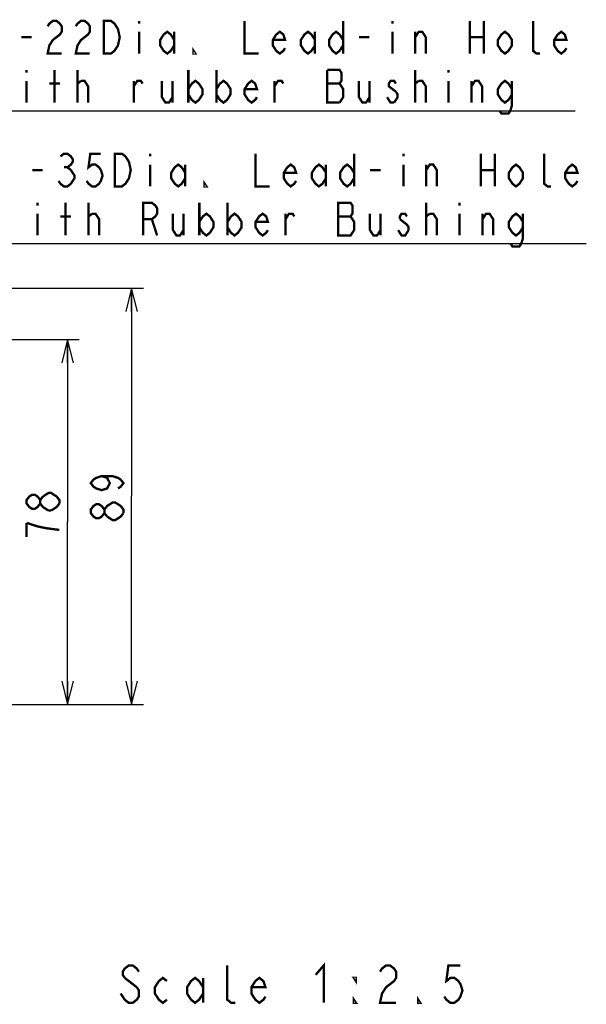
# Model space of a CAD drawing. Extents: x 28 to 410, y 34 to 287.
# Tile 6 of 33: x 115 to 163, y 35 to 119. Entities that reach past the tile are written whole.
import ezdxf

# ---------------------------------------------------------------- set-up
doc = ezdxf.new("R2010")
doc.units = 0
doc.header["$LTSCALE"] = 23.1
doc.layers.get('0').update_dxf_attribs({"linetype": 'CONTINUOUS'})
doc.layers.add('ALL_DIM', color=7, linetype='CONTINUOUS')
doc.layers.add('ALL_NOTE', color=7, linetype='CONTINUOUS')
doc.dimstyles.get("Standard").update_dxf_attribs({"dimtxt": 2.5, "dimasz": 2.5, "dimexe": 1.25, "dimexo": 0.625, "dimtad": 1, "dimcen": 2.5, "dimazin": 3, "dimtfac": 1, "dimtmove": 0, "dimatfit": 3})

# ---------------------------------------------------------------- blocks, each defined once
blk = doc.blocks.new('_OPEN')
at = {"color": 0, "linetype": 'BYBLOCK'}
for p, q in [((0, 0), (-1, 0.25)), ((-1, -0.25), (0, 0)), ((-1, 0), (0, 0))]:
    blk.add_line(p, q, dxfattribs=at)
blk = doc.blocks.new('*D8')
at = {"layer": 'ALL_DIM', "color": 2, "linetype": 'CONTINUOUS'}
for p, q in [((90.966, 91.993), (120.021, 91.993)), ((119.021, 91.993), (119.021, 76.373)), ((119.021, 60.753), (119.021, 76.373)), ((106.966, 60.753), (120.021, 60.753))]:
    blk.add_line(p, q, dxfattribs=at)
at = {"layer": 'ALL_DIM', "color": 2, "linetype": 'CONTINUOUS', "xscale": 2, "yscale": 2, "zscale": 2}
for p, rotation in [((119.021, 91.993), 90), ((119.021, 60.753), 270)]:
    blk.add_blockref('_OPEN', p, dxfattribs=dict(at, rotation=rotation))
blk = doc.blocks.new('*D9')
at = {"layer": 'ALL_DIM', "color": 2, "linetype": 'CONTINUOUS'}
for p, q in [((102.166, 96.393), (125.509, 96.393)), ((124.509, 96.393), (124.509, 78.573)), ((124.509, 60.753), (124.509, 78.573)), ((106.966, 60.753), (125.509, 60.753))]:
    blk.add_line(p, q, dxfattribs=at)
at = {"layer": 'ALL_DIM', "color": 2, "linetype": 'CONTINUOUS', "xscale": 2, "yscale": 2, "zscale": 2}
for p, rotation in [((124.509, 96.393), 90), ((124.509, 60.753), 270)]:
    blk.add_blockref('_OPEN', p, dxfattribs=dict(at, rotation=rotation))

msp = doc.modelspace()

# ---------------------------------------------------------------- linework, layer by layer
at = {"layer": 'ALL_DIM', "color": 2, "linetype": 'CONTINUOUS', "const_width": 0.2}
for points in [[(121.942, 80.295), (122.409, 80.144), (122.642, 79.693), (122.409, 79.241), (121.942, 79.091), (121.476, 79.241), (121.242, 79.392), (121.009, 79.693), (121.242, 79.994), (121.476, 80.144), (121.942, 80.295), (122.876, 80.295), (123.342, 80.144), (123.576, 79.994), (123.809, 79.693), (123.576, 79.392), (123.342, 79.241)], [(116.687, 77.949), (116.454, 77.648), (116.221, 77.498), (115.987, 77.498), (115.754, 77.648), (115.521, 77.949), (115.521, 78.25), (115.754, 78.551), (115.987, 78.702), (116.221, 78.702), (116.454, 78.551), (116.687, 78.25)], [(117.387, 77.347), (116.921, 77.648), (116.687, 77.949), (116.687, 78.25), (116.921, 78.551)], [(116.921, 78.551), (117.387, 78.852), (117.621, 78.852), (118.087, 78.551)], [(118.087, 78.551), (118.321, 78.25), (118.321, 77.949)], [(118.321, 77.949), (118.087, 77.648), (117.621, 77.347)], [(122.176, 77.134), (121.942, 76.833), (121.709, 76.683), (121.476, 76.683), (121.242, 76.833), (121.009, 77.134), (121.009, 77.435), (121.242, 77.736), (121.476, 77.887), (121.709, 77.887), (121.942, 77.736), (122.176, 77.435)], [(122.409, 76.833), (122.176, 77.134), (122.176, 77.435), (122.409, 77.736), (122.642, 77.887), (122.876, 78.037), (123.109, 78.037), (123.576, 77.736)], [(123.576, 77.736), (123.809, 77.435), (123.809, 77.134)], [(117.621, 77.347), (117.387, 77.347)], [(123.809, 77.134), (123.576, 76.833), (123.342, 76.683), (123.109, 76.532), (122.876, 76.532), (122.409, 76.833)], [(115.521, 76.294), (115.521, 75.09)], [(118.321, 75.692), (117.154, 75.842), (116.454, 75.993), (115.521, 76.294)]]:
    msp.add_lwpolyline(points, dxfattribs=at)
at = {"layer": 'ALL_NOTE', "color": 2, "linetype": 'CONTINUOUS'}
for p, q in [((111.9, 111.556), (162.468, 111.556)), ((112.841, 100.188), (163.409, 100.188))]:
    msp.add_line(p, q, dxfattribs=at)
at = {"layer": 'ALL_NOTE', "color": 2, "linetype": 'CONTINUOUS', "const_width": 0.2}
for points in [[(117.318, 118.789), (117.468, 119.023), (117.769, 119.256), (118.07, 119.256), (118.371, 119.023), (118.522, 118.789), (118.522, 118.323), (118.371, 118.089), (118.07, 117.856), (117.769, 117.623), (117.468, 117.156), (117.318, 116.456), (118.522, 116.456)], [(119.726, 118.789), (119.876, 119.023), (120.177, 119.256), (120.478, 119.256), (120.779, 119.023), (120.93, 118.789), (120.93, 118.323), (120.779, 118.089), (120.478, 117.856), (120.177, 117.623), (119.876, 117.156), (119.726, 116.456), (120.93, 116.456)], [(122.134, 119.256), (122.736, 119.256), (123.037, 119.023), (123.187, 118.789), (123.338, 118.556), (123.488, 117.856), (123.338, 117.156), (123.187, 116.923), (123.037, 116.689), (122.736, 116.456), (122.134, 116.456), (122.134, 119.256)], [(125.144, 119.256), (125.144, 119.023)], [(134.174, 119.256), (134.174, 116.456), (135.378, 116.456)], [(142.602, 119.256), (142.602, 116.456)], [(146.816, 119.256), (146.816, 119.023)], [(153.438, 119.256), (153.438, 116.456)], [(154.642, 119.256), (154.642, 116.456)], [(159.458, 116.456), (159.157, 116.456), (158.856, 116.689), (158.856, 119.256)], [(125.144, 118.323), (125.144, 116.456)], [(128.154, 117.156), (127.853, 116.689), (127.552, 116.456), (127.251, 116.689), (126.95, 117.156), (126.95, 117.623), (127.251, 118.089), (127.552, 118.323), (127.853, 118.089), (128.154, 117.623)], [(128.154, 118.323), (128.154, 116.456)], [(137.635, 116.923), (137.485, 116.689), (137.184, 116.456), (136.883, 116.689), (136.582, 117.156), (136.582, 117.623), (136.883, 118.089), (137.184, 118.323), (137.485, 118.089), (137.635, 117.623), (136.582, 117.623)], [(140.194, 117.156), (139.893, 116.689), (139.592, 116.456), (139.291, 116.689), (138.99, 117.156), (138.99, 117.623), (139.291, 118.089), (139.592, 118.323), (139.893, 118.089), (140.194, 117.623)], [(140.194, 118.323), (140.194, 116.456)], [(142.602, 117.156), (142.301, 116.689), (142, 116.456), (141.699, 116.689), (141.398, 117.156), (141.398, 117.623), (141.699, 118.089), (142, 118.323), (142.301, 118.089), (142.602, 117.623)], [(146.816, 118.323), (146.816, 116.456)], [(148.772, 117.856), (149.073, 118.323), (149.374, 118.323), (149.675, 117.856), (149.675, 116.456)], [(148.772, 116.456), (148.772, 118.323)], [(157.05, 117.156), (156.749, 116.689), (156.448, 116.456), (156.147, 116.689), (155.846, 117.156), (155.846, 117.623), (156.147, 118.089), (156.448, 118.323), (156.749, 118.089), (157.05, 117.623), (157.05, 117.156)], [(161.715, 116.923), (161.565, 116.689), (161.264, 116.456), (160.963, 116.689), (160.662, 117.156), (160.662, 117.623), (160.963, 118.089), (161.264, 118.323), (161.565, 118.089), (161.715, 117.623), (160.662, 117.623)], [(115.06, 117.856), (115.963, 117.856)], [(143.956, 117.856), (144.859, 117.856)], [(153.438, 117.856), (154.642, 117.856)], [(129.96, 116.456), (129.809, 116.456), (129.809, 116.689), (129.96, 116.456)], [(115.512, 115.056), (115.512, 114.823)], [(117.92, 112.256), (117.92, 115.056)], [(119.876, 112.256), (119.876, 115.056)], [(129.358, 115.056), (129.358, 112.256)], [(131.766, 115.056), (131.766, 112.256)], [(142.301, 112.256), (142.602, 112.723), (142.602, 113.423), (142.451, 113.656), (142.301, 113.889), (142.451, 114.123), (142.451, 114.823), (142.301, 115.056), (141.247, 115.056)], [(141.247, 115.056), (141.247, 112.256), (142.301, 112.256)], [(148.772, 112.256), (148.772, 115.056)], [(151.632, 115.056), (151.632, 114.823)], [(115.512, 114.123), (115.512, 112.256)], [(117.468, 113.889), (118.371, 113.889)], [(119.876, 113.889), (120.177, 114.123)], [(120.177, 114.123), (120.478, 114.123), (120.779, 113.656), (120.779, 112.256)], [(124.692, 113.656), (124.993, 114.123), (125.294, 114.123), (125.445, 113.889)], [(124.692, 112.256), (124.692, 114.123)], [(127.1, 114.123), (127.1, 112.723), (127.401, 112.256), (127.702, 112.256), (128.003, 112.723)], [(128.003, 114.123), (128.003, 112.256)], [(129.358, 113.423), (129.659, 113.889), (129.96, 114.123), (130.261, 113.889), (130.562, 113.423), (130.562, 112.956), (130.261, 112.489), (129.96, 112.256), (129.659, 112.489), (129.358, 112.956)], [(131.766, 113.423), (132.067, 113.889), (132.368, 114.123), (132.669, 113.889), (132.97, 113.423), (132.97, 112.956), (132.669, 112.489), (132.368, 112.256), (132.067, 112.489), (131.766, 112.956)], [(135.227, 112.723), (135.077, 112.489), (134.776, 112.256), (134.475, 112.489), (134.174, 112.956), (134.174, 113.423), (134.475, 113.889), (134.776, 114.123), (135.077, 113.889), (135.227, 113.423), (134.174, 113.423)], [(136.732, 113.656), (137.033, 114.123), (137.334, 114.123), (137.485, 113.889)], [(136.732, 112.256), (136.732, 114.123)], [(141.247, 113.889), (142.301, 113.889)], [(143.956, 114.123), (143.956, 112.723), (144.257, 112.256), (144.558, 112.256), (144.859, 112.723)], [(144.859, 114.123), (144.859, 112.256)], [(147.117, 113.889), (146.966, 114.123), (146.665, 114.123), (146.515, 113.889), (146.515, 113.656), (147.117, 113.189)], [(148.772, 113.889), (149.073, 114.123)], [(149.073, 114.123), (149.374, 114.123), (149.675, 113.656), (149.675, 112.256)], [(151.632, 114.123), (151.632, 112.256)], [(153.588, 113.656), (153.889, 114.123), (154.19, 114.123), (154.491, 113.656), (154.491, 112.256)], [(153.588, 112.256), (153.588, 114.123)], [(157.05, 112.956), (156.749, 112.489), (156.448, 112.256), (156.147, 112.489), (155.846, 112.956), (155.846, 113.423), (156.147, 113.889), (156.448, 114.123), (156.749, 113.889), (157.05, 113.423)], [(157.05, 114.123), (157.05, 112.023), (156.899, 111.556), (156.749, 111.323), (156.147, 111.323), (155.996, 111.556)], [(147.117, 113.189), (147.267, 112.956), (147.267, 112.723), (146.966, 112.256)], [(146.966, 112.256), (146.665, 112.256), (146.515, 112.489), (146.364, 112.723)], [(118.41, 107.654), (118.711, 107.888), (119.012, 107.888), (119.313, 107.654), (119.463, 107.421), (119.463, 107.188), (119.313, 106.954), (119.012, 106.721), (119.313, 106.488)], [(121.871, 107.888), (120.968, 107.888), (120.818, 106.721), (121.119, 106.954), (121.42, 106.954), (121.721, 106.721), (121.871, 106.488), (122.022, 106.021), (121.871, 105.554), (121.721, 105.321), (121.42, 105.088), (121.119, 105.088), (120.818, 105.321), (120.667, 105.554)], [(123.075, 107.888), (123.677, 107.888), (123.978, 107.654), (124.129, 107.421), (124.279, 107.188), (124.43, 106.488), (124.279, 105.788), (124.129, 105.554), (123.978, 105.321), (123.677, 105.088), (123.075, 105.088), (123.075, 107.888)], [(126.085, 107.888), (126.085, 107.654)], [(135.115, 107.888), (135.115, 105.088), (136.319, 105.088)], [(143.543, 107.888), (143.543, 105.088)], [(147.757, 107.888), (147.757, 107.654)], [(154.379, 107.888), (154.379, 105.088)], [(155.583, 107.888), (155.583, 105.088)], [(160.399, 105.088), (160.098, 105.088), (159.797, 105.321), (159.797, 107.888)], [(126.085, 106.954), (126.085, 105.088)], [(129.095, 105.788), (128.794, 105.321), (128.493, 105.088), (128.192, 105.321), (127.891, 105.788), (127.891, 106.254), (128.192, 106.721), (128.493, 106.954), (128.794, 106.721), (129.095, 106.254)], [(129.095, 106.954), (129.095, 105.088)], [(138.577, 105.554), (138.426, 105.321), (138.125, 105.088), (137.824, 105.321), (137.523, 105.788), (137.523, 106.254), (137.824, 106.721), (138.125, 106.954), (138.426, 106.721), (138.577, 106.254), (137.523, 106.254)], [(141.135, 105.788), (140.834, 105.321), (140.533, 105.088), (140.232, 105.321), (139.931, 105.788), (139.931, 106.254), (140.232, 106.721), (140.533, 106.954), (140.834, 106.721), (141.135, 106.254)], [(141.135, 106.954), (141.135, 105.088)], [(143.543, 105.788), (143.242, 105.321), (142.941, 105.088), (142.64, 105.321), (142.339, 105.788), (142.339, 106.254), (142.64, 106.721), (142.941, 106.954), (143.242, 106.721), (143.543, 106.254)], [(147.757, 106.954), (147.757, 105.088)], [(149.714, 106.488), (150.015, 106.954), (150.316, 106.954), (150.617, 106.488), (150.617, 105.088)], [(149.714, 105.088), (149.714, 106.954)], [(157.991, 105.788), (157.69, 105.321), (157.389, 105.088), (157.088, 105.321), (156.787, 105.788), (156.787, 106.254), (157.088, 106.721), (157.389, 106.954), (157.69, 106.721), (157.991, 106.254), (157.991, 105.788)], [(162.657, 105.554), (162.506, 105.321), (162.205, 105.088), (161.904, 105.321), (161.603, 105.788), (161.603, 106.254), (161.904, 106.721), (162.205, 106.954), (162.506, 106.721), (162.657, 106.254), (161.603, 106.254)], [(116.002, 106.488), (116.905, 106.488)], [(118.711, 106.721), (119.012, 106.721)], [(119.313, 106.488), (119.614, 106.021), (119.614, 105.788), (119.313, 105.321)], [(144.898, 106.488), (145.801, 106.488)], [(154.379, 106.488), (155.583, 106.488)], [(119.313, 105.321), (119.012, 105.088), (118.711, 105.088), (118.41, 105.321), (118.259, 105.554)], [(130.901, 105.088), (130.751, 105.088), (130.751, 105.321), (130.901, 105.088)], [(116.453, 103.688), (116.453, 103.454)], [(118.861, 100.888), (118.861, 103.688)], [(120.818, 100.888), (120.818, 103.688)], [(125.483, 100.888), (125.483, 103.688), (126.236, 103.688), (126.537, 103.454), (126.687, 103.221), (126.687, 102.754), (126.537, 102.521), (126.236, 102.288), (125.483, 102.288)], [(130.299, 103.688), (130.299, 100.888)], [(132.707, 103.688), (132.707, 100.888)], [(142.189, 103.688), (142.189, 100.888), (143.242, 100.888), (143.393, 101.121), (143.543, 101.354), (143.543, 102.054), (143.393, 102.288), (143.242, 102.521), (143.393, 102.754), (143.393, 103.454), (143.242, 103.688), (142.189, 103.688)], [(149.714, 100.888), (149.714, 103.688)], [(152.573, 103.688), (152.573, 103.454)], [(116.453, 102.754), (116.453, 100.888)], [(120.818, 102.521), (121.119, 102.754)], [(121.119, 102.754), (121.42, 102.754), (121.721, 102.288), (121.721, 100.888)], [(128.042, 102.754), (128.042, 101.354), (128.343, 100.888), (128.644, 100.888), (128.945, 101.354)], [(128.945, 102.754), (128.945, 100.888)], [(130.299, 102.054), (130.6, 102.521), (130.901, 102.754), (131.202, 102.521), (131.503, 102.054), (131.503, 101.588), (131.202, 101.121), (130.901, 100.888), (130.6, 101.121), (130.299, 101.588)], [(132.707, 102.054), (133.008, 102.521), (133.309, 102.754), (133.61, 102.521), (133.911, 102.054), (133.911, 101.588), (133.61, 101.121), (133.309, 100.888), (133.008, 101.121), (132.707, 101.588)], [(136.169, 101.354), (136.018, 101.121), (135.717, 100.888), (135.416, 101.121), (135.115, 101.588), (135.115, 102.054), (135.416, 102.521), (135.717, 102.754), (136.018, 102.521), (136.169, 102.054), (135.115, 102.054)], [(137.674, 102.288), (137.975, 102.754), (138.276, 102.754), (138.426, 102.521)], [(137.674, 100.888), (137.674, 102.754)], [(144.898, 102.754), (144.898, 101.354), (145.199, 100.888), (145.5, 100.888), (145.801, 101.354)], [(145.801, 102.754), (145.801, 100.888)], [(148.058, 102.521), (147.908, 102.754), (147.607, 102.754), (147.456, 102.521), (147.456, 102.288)], [(149.714, 102.521), (150.015, 102.754)], [(150.015, 102.754), (150.316, 102.754), (150.617, 102.288), (150.617, 100.888)], [(152.573, 102.754), (152.573, 100.888)], [(154.53, 102.288), (154.831, 102.754), (155.132, 102.754), (155.433, 102.288), (155.433, 100.888)], [(154.53, 100.888), (154.53, 102.754)], [(157.991, 101.588), (157.69, 101.121), (157.389, 100.888), (157.088, 101.121), (156.787, 101.588), (156.787, 102.054), (157.088, 102.521), (157.389, 102.754), (157.69, 102.521), (157.991, 102.054)], [(157.991, 102.754), (157.991, 100.654), (157.841, 100.188), (157.69, 99.954), (157.088, 99.954), (156.938, 100.188)], [(118.41, 102.521), (119.313, 102.521)], [(126.236, 102.288), (126.687, 100.888)], [(142.189, 102.521), (143.242, 102.521)], [(147.456, 102.288), (148.058, 101.821), (148.209, 101.588), (148.209, 101.354)], [(148.209, 101.354), (147.908, 100.888), (147.607, 100.888), (147.456, 101.121), (147.306, 101.354)], [(125.119, 37.884), (124.947, 38.151), (124.603, 38.418), (124.259, 38.418), (123.915, 38.151), (123.743, 37.884), (123.743, 37.618), (123.915, 37.351)], [(133.375, 35.218), (133.031, 35.218), (132.687, 35.484), (132.687, 38.418)], [(140.255, 37.618), (140.943, 38.418), (140.943, 35.218)], [(145.759, 37.884), (145.931, 38.151), (146.275, 38.418), (146.619, 38.418), (146.963, 38.151), (147.135, 37.884), (147.135, 37.351), (146.963, 37.084), (146.619, 36.818), (146.275, 36.551), (145.931, 36.018), (145.759, 35.218), (147.135, 35.218)], [(152.639, 38.418), (151.607, 38.418), (151.435, 37.084), (151.779, 37.351), (152.123, 37.351), (152.467, 37.084), (152.639, 36.818), (152.811, 36.284), (152.639, 35.751), (152.467, 35.484), (152.123, 35.218), (151.779, 35.218), (151.435, 35.484), (151.263, 35.751)], [(123.915, 37.351), (124.947, 36.551)], [(127.527, 35.484), (127.183, 35.218), (126.839, 35.484), (126.495, 36.018), (126.495, 36.551), (126.839, 37.084), (127.183, 37.351), (127.527, 37.084)], [(130.623, 36.018), (130.279, 35.484), (129.935, 35.218), (129.591, 35.484), (129.247, 36.018), (129.247, 36.551), (129.591, 37.084), (129.935, 37.351), (130.279, 37.084), (130.623, 36.551)], [(130.623, 37.351), (130.623, 35.218)], [(135.955, 35.751), (135.783, 35.484), (135.439, 35.218), (135.095, 35.484), (134.751, 36.018), (134.751, 36.551), (135.095, 37.084), (135.439, 37.351), (135.783, 37.084), (135.955, 36.551), (134.751, 36.551)], [(143.695, 37.351), (143.695, 37.084), (143.523, 37.351), (143.695, 37.351)], [(124.947, 36.551), (125.119, 36.284), (125.119, 35.751), (124.947, 35.484), (124.603, 35.218), (124.259, 35.218), (123.915, 35.484), (123.743, 35.751), (123.571, 36.018)], [(143.695, 35.218), (143.523, 35.218), (143.523, 35.484), (143.695, 35.218)], [(149.199, 35.218), (149.027, 35.218), (149.027, 35.484), (149.199, 35.218)]]:
    msp.add_lwpolyline(points, dxfattribs=at)

# ---------------------------------------------------------------- dimensions: what is measured, and where the dimension line sits
at = {"layer": 'ALL_DIM', "color": 2, "linetype": 'CONTINUOUS'}
for base, p1, picture, middle in [((124.509, 60.753), (102.166, 96.393), '*D9', (123.809, 76.081)), ((119.021, 60.753), (90.966, 91.993), '*D8', (118.321, 74.488))]:
    dim = msp.add_linear_dim(base=base, p1=p1, p2=(106.966, 60.753), angle=270, dimstyle='Standard', dxfattribs=at)
    dim.commit()
    dim.dimension.update_dxf_attribs({"geometry": picture, "text_midpoint": middle, "dimtype": 128})

doc.saveas('drawing.dxf')
